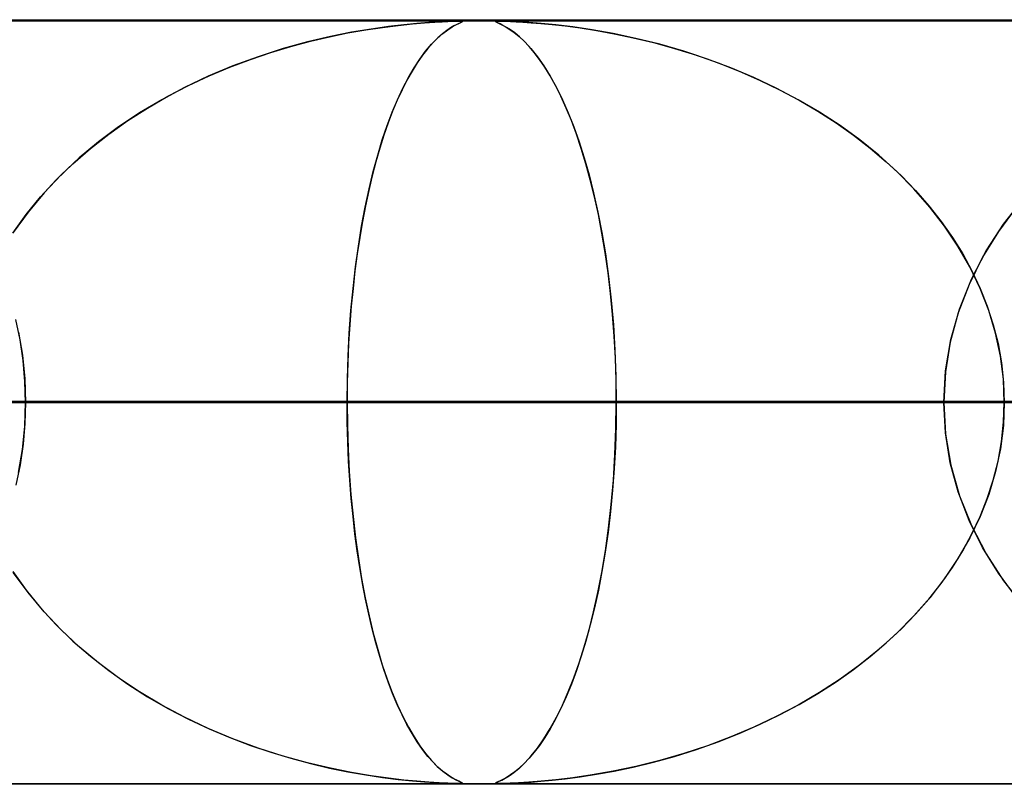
# Model space of a CAD drawing. Header units: millimetres. Extents: x -625 to 625, y -732 to 732.
# Tile 19 of 48: x -96 to -83, y 721 to 732. Entities that reach past the tile are written whole.
import ezdxf

# ---------------------------------------------------------------- set-up
doc = ezdxf.new("R2010")
doc.units = ezdxf.units.MM
doc.layers.add('HIDDEN', color=7, linetype='Continuous')
doc.layers.add('THICK', color=7, linetype='Continuous')

msp = doc.modelspace()

# ---------------------------------------------------------------- linework, layer by layer
at = {"layer": 'HIDDEN'}
for p, q in [((0, 731.49), (-501.5, 731.49)), ((0, 731.49), (-255.284, 731.49)), ((0, 731.49), (-255.284, 731.49)), ((0, 731.48), (-244.666, 731.48)), ((-90.82, 731.468), (-90.722, 731.473)), ((-90.648, 731.477), (-90.76, 731.471)), ((-90.722, 731.473), (-90.648, 731.477)), ((-90.648, 731.477), (-90.592, 731.479)), ((-90.568, 731.479), (-90.648, 731.477)), ((-90.592, 731.479), (-90.547, 731.48)), ((-90.513, 731.48), (-90.568, 731.479)), ((-90.547, 731.48), (-90.512, 731.48)), ((-90.478, 731.479), (-90.513, 731.48)), ((-90.512, 731.48), (-90.487, 731.48)), ((-90.487, 731.48), (-90.47, 731.479)), ((-90.461, 731.477), (-90.478, 731.479)), ((-90.47, 731.479), (-90.461, 731.477)), ((-90.46, 731.473), (-90.467, 731.468)), ((-90.462, 731.471), (-90.461, 731.477)), ((-90.461, 731.477), (-90.46, 731.473)), ((-90.02, 731.473), (-90.019, 731.477)), ((-90.013, 731.468), (-90.02, 731.473)), ((-90.003, 731.479), (-90.019, 731.477)), ((-90.019, 731.477), (-90.01, 731.479)), ((-90.019, 731.477), (-90.018, 731.471)), ((-90.01, 731.479), (-89.993, 731.48)), ((-89.968, 731.48), (-90.003, 731.479)), ((-89.993, 731.48), (-89.968, 731.48)), ((-89.911, 731.479), (-89.968, 731.48)), ((-89.968, 731.48), (-89.934, 731.48)), ((-89.934, 731.48), (-89.888, 731.479)), ((-89.83, 731.477), (-89.911, 731.479)), ((-89.888, 731.479), (-89.829, 731.477)), ((-89.722, 731.471), (-89.83, 731.477)), ((-89.829, 731.477), (-89.755, 731.473)), ((-89.755, 731.473), (-89.665, 731.468)), ((-91.957, 731.326), (-91.723, 731.367)), ((-91.653, 731.378), (-91.909, 731.335)), ((-91.723, 731.367), (-91.502, 731.4)), ((-91.424, 731.411), (-91.653, 731.378)), ((-91.502, 731.4), (-91.298, 731.426)), ((-91.223, 731.434), (-91.424, 731.411)), ((-91.298, 731.426), (-91.113, 731.445)), ((-91.052, 731.451), (-91.223, 731.434)), ((-91.113, 731.445), (-90.952, 731.459)), ((-90.898, 731.463), (-91.052, 731.451)), ((-90.952, 731.459), (-90.82, 731.468)), ((-90.76, 731.471), (-90.898, 731.463)), ((-90.661, 731.359), (-90.717, 731.317)), ((-90.714, 731.319), (-90.648, 731.368)), ((-90.612, 731.392), (-90.661, 731.359)), ((-90.648, 731.368), (-90.591, 731.405)), ((-90.568, 731.418), (-90.612, 731.392)), ((-90.591, 731.405), (-90.542, 731.432)), ((-90.532, 731.437), (-90.568, 731.418)), ((-90.542, 731.432), (-90.503, 731.451)), ((-90.503, 731.451), (-90.532, 731.437)), ((-90.503, 731.451), (-90.476, 731.463)), ((-90.481, 731.461), (-90.503, 731.451)), ((-90.467, 731.468), (-90.481, 731.461)), ((-90.476, 731.463), (-90.462, 731.471)), ((-90.018, 731.471), (-90.002, 731.463)), ((-89.994, 731.459), (-90.013, 731.468)), ((-90.002, 731.463), (-89.976, 731.451)), ((-89.964, 731.445), (-89.994, 731.459)), ((-89.976, 731.451), (-89.942, 731.434)), ((-89.926, 731.426), (-89.964, 731.445)), ((-89.942, 731.434), (-89.898, 731.411)), ((-89.88, 731.4), (-89.926, 731.426)), ((-89.898, 731.411), (-89.844, 731.378)), ((-89.828, 731.367), (-89.88, 731.4)), ((-89.844, 731.378), (-89.783, 731.335)), ((-89.771, 731.326), (-89.828, 731.367)), ((-89.587, 731.463), (-89.722, 731.471)), ((-89.665, 731.468), (-89.558, 731.461)), ((-89.426, 731.451), (-89.587, 731.463)), ((-89.558, 731.461), (-89.431, 731.451)), ((-89.431, 731.451), (-89.282, 731.437)), ((-89.234, 731.432), (-89.426, 731.451)), ((-89.282, 731.437), (-89.111, 731.418)), ((-89.01, 731.405), (-89.234, 731.432)), ((-89.111, 731.418), (-88.917, 731.392)), ((-88.758, 731.368), (-89.01, 731.405)), ((-88.917, 731.392), (-88.702, 731.359)), ((-88.481, 731.319), (-88.758, 731.368)), ((-88.702, 731.359), (-88.47, 731.317)), ((-92.706, 731.149), (-92.449, 731.218)), ((-92.187, 731.279), (-92.486, 731.209)), ((-92.449, 731.218), (-92.199, 731.277)), ((-92.199, 731.277), (-91.957, 731.326)), ((-91.909, 731.335), (-92.187, 731.279)), ((-90.862, 731.178), (-90.786, 731.256)), ((-90.777, 731.264), (-90.841, 731.201)), ((-90.786, 731.256), (-90.714, 731.319)), ((-90.717, 731.317), (-90.777, 731.264)), ((-89.783, 731.335), (-89.714, 731.279)), ((-89.711, 731.277), (-89.771, 731.326)), ((-89.714, 731.279), (-89.639, 731.209)), ((-89.649, 731.218), (-89.711, 731.277)), ((-89.584, 731.149), (-89.649, 731.218)), ((-88.184, 731.256), (-88.481, 731.319)), ((-88.47, 731.317), (-88.22, 731.264)), ((-88.22, 731.264), (-87.955, 731.201)), ((-87.871, 731.178), (-88.184, 731.256)), ((-92.803, 731.121), (-93.134, 731.016)), ((-92.968, 731.07), (-92.706, 731.149)), ((-92.486, 731.209), (-92.803, 731.121)), ((-91.015, 730.985), (-90.939, 731.088)), ((-90.909, 731.124), (-90.979, 731.035)), ((-90.939, 731.088), (-90.862, 731.178)), ((-90.841, 731.201), (-90.909, 731.124)), ((-89.639, 731.209), (-89.559, 731.121)), ((-89.517, 731.07), (-89.584, 731.149)), ((-89.559, 731.121), (-89.474, 731.016)), ((-87.955, 731.201), (-87.678, 731.124)), ((-87.557, 731.088), (-87.871, 731.178)), ((-87.678, 731.124), (-87.392, 731.035)), ((-87.246, 730.985), (-87.557, 731.088)), ((-93.503, 730.879), (-93.234, 730.98)), ((-93.134, 731.016), (-93.464, 730.894)), ((-93.234, 730.98), (-92.968, 731.07)), ((-91.09, 730.87), (-91.015, 730.985)), ((-90.979, 731.035), (-91.049, 730.936)), ((-89.449, 730.98), (-89.517, 731.07)), ((-89.474, 731.016), (-89.389, 730.894)), ((-89.379, 730.879), (-89.449, 730.98)), ((-87.392, 731.035), (-87.109, 730.936)), ((-86.94, 730.87), (-87.246, 730.985)), ((-93.464, 730.894), (-93.785, 730.76)), ((-93.774, 730.765), (-93.503, 730.879)), ((-91.164, 730.743), (-91.09, 730.87)), ((-91.049, 730.936), (-91.117, 730.827)), ((-89.389, 730.894), (-89.306, 730.76)), ((-89.309, 730.765), (-89.379, 730.879)), ((-87.109, 730.936), (-86.833, 730.827)), ((-86.64, 730.743), (-86.94, 730.87)), ((-93.785, 730.76), (-94.096, 730.612)), ((-94.045, 730.638), (-93.774, 730.765)), ((-91.183, 730.709), (-91.247, 730.582)), ((-91.237, 730.604), (-91.164, 730.743)), ((-91.117, 730.827), (-91.183, 730.709)), ((-89.238, 730.638), (-89.309, 730.765)), ((-89.306, 730.76), (-89.225, 730.612)), ((-86.833, 730.827), (-86.564, 730.709)), ((-86.346, 730.604), (-86.64, 730.743)), ((-86.564, 730.709), (-86.302, 730.582)), ((-94.096, 730.612), (-94.396, 730.453)), ((-94.315, 730.497), (-94.045, 730.638)), ((-91.247, 730.582), (-91.31, 730.447)), ((-91.307, 730.453), (-91.237, 730.604)), ((-89.167, 730.497), (-89.238, 730.638)), ((-89.225, 730.612), (-89.146, 730.453)), ((-86.059, 730.453), (-86.346, 730.604)), ((-86.302, 730.582), (-86.048, 730.447)), ((-94.396, 730.453), (-94.685, 730.28)), ((-94.581, 730.344), (-94.315, 730.497)), ((-91.376, 730.29), (-91.307, 730.453)), ((-91.31, 730.447), (-91.371, 730.302)), ((-89.098, 730.344), (-89.167, 730.497)), ((-89.146, 730.453), (-89.071, 730.28)), ((-85.781, 730.29), (-86.059, 730.453)), ((-86.048, 730.447), (-85.801, 730.302)), ((-94.84, 730.179), (-94.581, 730.344)), ((-89.03, 730.179), (-89.098, 730.344)), ((-94.685, 730.28), (-94.961, 730.096)), ((-91.442, 730.114), (-91.376, 730.29)), ((-91.371, 730.302), (-91.429, 730.149)), ((-89.071, 730.28), (-88.998, 730.096)), ((-85.801, 730.302), (-85.563, 730.149)), ((-85.511, 730.114), (-85.781, 730.29)), ((-94.961, 730.096), (-95.224, 729.899)), ((-95.09, 730.002), (-94.84, 730.179)), ((-91.506, 729.926), (-91.442, 730.114)), ((-91.429, 730.149), (-91.485, 729.987)), ((-88.964, 730.002), (-89.03, 730.179)), ((-88.998, 730.096), (-88.928, 729.899)), ((-85.563, 730.149), (-85.334, 729.987)), ((-85.252, 729.926), (-85.511, 730.114)), ((-95.33, 729.814), (-95.09, 730.002)), ((-91.567, 729.725), (-91.506, 729.926)), ((-91.485, 729.987), (-91.539, 729.818)), ((-88.9, 729.814), (-88.964, 730.002)), ((-85.334, 729.987), (-85.115, 729.818)), ((-85.003, 729.725), (-85.252, 729.926)), ((-95.56, 729.614), (-95.33, 729.814)), ((-95.224, 729.899), (-95.475, 729.691)), ((-91.539, 729.818), (-91.59, 729.64)), ((-88.928, 729.899), (-88.862, 729.691)), ((-88.839, 729.614), (-88.9, 729.814)), ((-85.115, 729.818), (-84.906, 729.64)), ((-95.475, 729.691), (-95.712, 729.469)), ((-91.625, 729.511), (-91.567, 729.725)), ((-88.862, 729.691), (-88.799, 729.469)), ((-84.766, 729.511), (-85.003, 729.725)), ((-95.777, 729.403), (-95.56, 729.614)), ((-91.59, 729.64), (-91.639, 729.455)), ((-88.782, 729.403), (-88.839, 729.614)), ((-84.906, 729.64), (-84.708, 729.455)), ((-95.712, 729.469), (-95.937, 729.232)), ((-91.639, 729.455), (-91.684, 729.263)), ((-91.679, 729.285), (-91.625, 729.511)), ((-88.799, 729.469), (-88.739, 729.232)), ((-84.543, 729.285), (-84.766, 729.511)), ((-84.708, 729.455), (-84.522, 729.263)), ((-95.982, 729.181), (-95.777, 729.403)), ((-91.73, 729.047), (-91.679, 729.285)), ((-88.727, 729.181), (-88.782, 729.403)), ((-84.334, 729.047), (-84.543, 729.285)), ((-96.172, 728.948), (-95.982, 729.181)), ((-95.937, 729.232), (-96.146, 728.981)), ((-91.684, 729.263), (-91.727, 729.065)), ((-88.739, 729.232), (-88.683, 728.981)), ((-88.676, 728.948), (-88.727, 729.181)), ((-84.522, 729.263), (-84.348, 729.065)), ((-83.368, 728.825), (-83.108, 729.156)), ((-91.777, 728.796), (-91.73, 729.047)), ((-91.727, 729.065), (-91.766, 728.86)), ((-84.348, 729.065), (-84.187, 728.86)), ((-84.141, 728.796), (-84.334, 729.047)), ((-83.204, 729.04), (-83.437, 728.725)), ((-96.347, 728.704), (-96.172, 728.948)), ((-96.146, 728.981), (-96.34, 728.715)), ((-88.683, 728.981), (-88.632, 728.715)), ((-88.63, 728.704), (-88.676, 728.948)), ((-91.82, 728.535), (-91.777, 728.796)), ((-91.766, 728.86), (-91.802, 728.65)), ((-84.187, 728.86), (-84.039, 728.65)), ((-83.967, 728.535), (-84.141, 728.796)), ((-83.596, 728.473), (-83.368, 728.825)), ((-91.802, 728.65), (-91.835, 728.433)), ((-88.632, 728.715), (-88.585, 728.434)), ((-88.588, 728.451), (-88.63, 728.704)), ((-84.039, 728.65), (-83.904, 728.433)), ((-83.437, 728.725), (-83.644, 728.39)), ((-91.857, 728.264), (-91.82, 728.535)), ((-83.811, 728.264), (-83.967, 728.535)), ((-91.835, 728.433), (-91.864, 728.211)), ((-88.55, 728.188), (-88.588, 728.451)), ((-88.585, 728.434), (-88.544, 728.138)), ((-83.904, 728.433), (-83.783, 728.211)), ((-83.644, 728.39), (-83.82, 728.035)), ((-83.791, 728.101), (-83.596, 728.473)), ((-91.89, 727.983), (-91.857, 728.264)), ((-83.676, 727.983), (-83.811, 728.264)), ((-91.864, 728.211), (-91.89, 727.983)), ((-88.518, 727.917), (-88.55, 728.188)), ((-88.544, 728.138), (-88.508, 727.829)), ((-83.783, 728.211), (-83.675, 727.983)), ((-83.82, 728.035), (-83.963, 727.663)), ((-83.947, 727.712), (-83.791, 728.101)), ((-91.918, 727.694), (-91.89, 727.983)), ((-91.89, 727.983), (-91.913, 727.748)), ((-88.491, 727.639), (-88.518, 727.917)), ((-83.563, 727.694), (-83.676, 727.983)), ((-83.675, 727.983), (-83.582, 727.748)), ((-91.913, 727.748), (-91.932, 727.507)), ((-88.508, 727.829), (-88.48, 727.507)), ((-83.582, 727.748), (-83.504, 727.507)), ((-91.939, 727.397), (-91.918, 727.694)), ((-88.469, 727.356), (-88.491, 727.639)), ((-83.963, 727.663), (-84.067, 727.28)), ((-84.06, 727.312), (-83.947, 727.712)), ((-83.475, 727.397), (-83.563, 727.694)), ((-96.251, 727.307), (-96.306, 727.574)), ((-91.932, 727.507), (-91.947, 727.26)), ((-88.48, 727.507), (-88.459, 727.173)), ((-83.504, 727.507), (-83.442, 727.26)), ((-96.27, 727.41), (-96.221, 727.109)), ((-91.955, 727.096), (-91.939, 727.397)), ((-88.454, 727.07), (-88.469, 727.356)), ((-83.411, 727.096), (-83.475, 727.397)), ((-96.212, 727.038), (-96.251, 727.307)), ((-91.947, 727.26), (-91.958, 727.006)), ((-84.067, 727.28), (-84.131, 726.888)), ((-84.129, 726.904), (-84.06, 727.312)), ((-83.442, 727.26), (-83.397, 727.006)), ((-96.221, 727.109), (-96.19, 726.802)), ((-91.964, 726.793), (-91.955, 727.096)), ((-88.459, 727.173), (-88.446, 726.833)), ((-83.372, 726.793), (-83.411, 727.096)), ((-96.188, 726.765), (-96.212, 727.038)), ((-91.958, 727.006), (-91.965, 726.749)), ((-88.445, 726.781), (-88.454, 727.07)), ((-83.397, 727.006), (-83.369, 726.749)), ((-88.446, 726.833), (-88.442, 726.49)), ((-84.152, 726.49), (-84.129, 726.904)), ((-84.131, 726.888), (-84.152, 726.49)), ((-96.19, 726.802), (-96.18, 726.49)), ((-96.18, 726.49), (-96.188, 726.765)), ((-91.967, 726.49), (-91.964, 726.793)), ((-91.965, 726.749), (-91.967, 726.49)), ((-88.442, 726.49), (-88.445, 726.781)), ((-83.36, 726.49), (-83.372, 726.793)), ((-83.369, 726.749), (-83.36, 726.49)), ((0, 726.49), (-243.161, 726.49)), ((-243.161, 726.49), (0, 726.49)), ((-238.081, 726.49), (0, 726.49)), ((0, 726.49), (-238.081, 726.49)), ((0, 726.49), (-230.269, 726.49)), ((-230.269, 726.49), (0, 726.49)), ((-225.189, 726.49), (0, 726.49)), ((0, 726.49), (-225.189, 726.49)), ((0, 726.49), (-217.377, 726.49)), ((-217.377, 726.49), (0, 726.49)), ((-212.296, 726.49), (0, 726.49)), ((0, 726.49), (-212.296, 726.49)), ((0, 726.49), (-204.484, 726.49)), ((-204.484, 726.49), (0, 726.49)), ((-199.404, 726.49), (0, 726.49)), ((0, 726.49), (-199.404, 726.49)), ((0, 726.49), (-191.592, 726.49)), ((-191.592, 726.49), (0, 726.49)), ((-186.511, 726.49), (0, 726.49)), ((0, 726.49), (-186.511, 726.49)), ((0, 726.49), (-178.699, 726.49)), ((-178.699, 726.49), (0, 726.49)), ((-173.619, 726.49), (0, 726.49)), ((0, 726.49), (-173.619, 726.49)), ((-172.212, 726.49), (-91.967, 726.49)), ((-91.967, 726.49), (-172.212, 726.49)), ((0, 726.49), (-165.807, 726.49)), ((-165.807, 726.49), (0, 726.49)), ((-160.726, 726.49), (0, 726.49)), ((0, 726.49), (-160.726, 726.49)), ((-84.152, 726.49), (-156.86, 726.49)), ((-156.86, 726.49), (-84.152, 726.49)), ((0, 726.49), (-152.913, 726.49)), ((-152.913, 726.49), (0, 726.49)), ((-147.833, 726.49), (0, 726.49)), ((0, 726.49), (-147.833, 726.49)), ((-146.875, 726.49), (-79.069, 726.49)), ((-79.069, 726.49), (-146.875, 726.49)), ((0, 726.49), (-140.02, 726.49)), ((-140.02, 726.49), (0, 726.49)), ((-134.939, 726.49), (0, 726.49)), ((0, 726.49), (-134.939, 726.49)), ((-71.253, 726.49), (-131.52, 726.49)), ((-131.52, 726.49), (-71.253, 726.49)), ((0, 726.49), (-127.127, 726.49)), ((-127.127, 726.49), (0, 726.49)), ((-122.045, 726.49), (0, 726.49)), ((0, 726.49), (-122.045, 726.49)), ((-121.532, 726.49), (-66.169, 726.49)), ((-66.169, 726.49), (-121.532, 726.49)), ((0, 726.49), (-114.232, 726.49)), ((-114.232, 726.49), (0, 726.49)), ((-109.151, 726.49), (0, 726.49)), ((0, 726.49), (-109.151, 726.49)), ((-58.35, 726.49), (-106.172, 726.49)), ((-106.172, 726.49), (-58.35, 726.49)), ((0, 726.49), (-101.338, 726.49)), ((-101.338, 726.49), (0, 726.49)), ((-96.256, 726.49), (0, 726.49)), ((0, 726.49), (-96.256, 726.49)), ((-96.256, 726.49), (-88.442, 726.49)), ((-88.442, 726.49), (-96.256, 726.49)), ((-96.19, 726.178), (-96.18, 726.49)), ((-96.18, 726.49), (-96.188, 726.215)), ((-96.18, 726.49), (-53.263, 726.49)), ((-53.263, 726.49), (-96.18, 726.49)), ((-80.81, 726.49), (-96.18, 726.49)), ((-96.18, 726.49), (-80.81, 726.49)), ((-91.967, 726.49), (-91.964, 726.187)), ((-91.965, 726.231), (-91.967, 726.49)), ((-84.152, 726.49), (-91.967, 726.49)), ((-91.967, 726.49), (-84.152, 726.49)), ((-88.446, 726.147), (-88.442, 726.49)), ((-88.442, 726.49), (-88.445, 726.199)), ((0, 726.49), (-88.442, 726.49)), ((-88.442, 726.49), (0, 726.49)), ((-84.131, 726.092), (-84.152, 726.49)), ((-84.152, 726.49), (-84.129, 726.076)), ((-83.36, 726.49), (-83.372, 726.187)), ((-83.369, 726.231), (-83.36, 726.49)), ((-96.188, 726.215), (-96.212, 725.943)), ((-91.958, 725.974), (-91.965, 726.231)), ((-91.964, 726.187), (-91.955, 725.884)), ((-88.445, 726.199), (-88.454, 725.91)), ((-83.372, 726.187), (-83.411, 725.884)), ((-83.397, 725.974), (-83.369, 726.231)), ((-96.221, 725.871), (-96.19, 726.178)), ((-88.459, 725.807), (-88.446, 726.147)), ((-84.067, 725.7), (-84.131, 726.092)), ((-84.129, 726.076), (-84.06, 725.668)), ((-96.212, 725.943), (-96.251, 725.673)), ((-91.947, 725.72), (-91.958, 725.974)), ((-83.442, 725.72), (-83.397, 725.974)), ((-96.27, 725.57), (-96.221, 725.871)), ((-91.955, 725.884), (-91.939, 725.583)), ((-88.48, 725.473), (-88.459, 725.807)), ((-88.454, 725.91), (-88.469, 725.624)), ((-83.411, 725.884), (-83.475, 725.583)), ((-96.251, 725.673), (-96.306, 725.406)), ((-91.932, 725.473), (-91.947, 725.72)), ((-83.963, 725.317), (-84.067, 725.7)), ((-83.504, 725.473), (-83.442, 725.72)), ((-91.939, 725.583), (-91.918, 725.286)), ((-88.469, 725.624), (-88.491, 725.341)), ((-84.06, 725.668), (-83.947, 725.268)), ((-83.475, 725.583), (-83.563, 725.286)), ((-91.913, 725.232), (-91.932, 725.473)), ((-88.508, 725.151), (-88.48, 725.473)), ((-83.582, 725.232), (-83.504, 725.473)), ((-91.918, 725.286), (-91.89, 724.997)), ((-88.491, 725.341), (-88.518, 725.063)), ((-83.82, 724.945), (-83.963, 725.317)), ((-83.563, 725.286), (-83.676, 724.997)), ((-91.89, 724.997), (-91.913, 725.232)), ((-83.947, 725.268), (-83.791, 724.879)), ((-83.675, 724.997), (-83.582, 725.232)), ((-88.518, 725.063), (-88.55, 724.792)), ((-88.544, 724.842), (-88.508, 725.151)), ((-91.89, 724.997), (-91.857, 724.716)), ((-91.864, 724.769), (-91.89, 724.997)), ((-83.644, 724.59), (-83.82, 724.945)), ((-83.676, 724.997), (-83.811, 724.716)), ((-83.783, 724.769), (-83.675, 724.997)), ((-91.835, 724.547), (-91.864, 724.769)), ((-88.55, 724.792), (-88.588, 724.53)), ((-88.585, 724.546), (-88.544, 724.842)), ((-83.904, 724.547), (-83.783, 724.769)), ((-83.791, 724.879), (-83.596, 724.507)), ((-91.857, 724.716), (-91.82, 724.445)), ((-83.811, 724.716), (-83.967, 724.445)), ((-91.802, 724.33), (-91.835, 724.547)), ((-88.632, 724.265), (-88.585, 724.546)), ((-88.588, 724.53), (-88.63, 724.276)), ((-84.039, 724.33), (-83.904, 724.547)), ((-83.437, 724.255), (-83.644, 724.59)), ((-91.82, 724.445), (-91.777, 724.184)), ((-83.967, 724.445), (-84.141, 724.184)), ((-83.596, 724.507), (-83.368, 724.155)), ((-96.347, 724.276), (-96.172, 724.032)), ((-96.146, 723.999), (-96.34, 724.265)), ((-91.766, 724.12), (-91.802, 724.33)), ((-88.683, 723.999), (-88.632, 724.265)), ((-88.63, 724.276), (-88.676, 724.032)), ((-84.187, 724.12), (-84.039, 724.33)), ((-83.204, 723.94), (-83.437, 724.255)), ((-91.777, 724.184), (-91.73, 723.933)), ((-84.141, 724.184), (-84.334, 723.933)), ((-83.368, 724.155), (-83.108, 723.824)), ((-96.172, 724.032), (-95.982, 723.799)), ((-95.937, 723.748), (-96.146, 723.999)), ((-91.727, 723.915), (-91.766, 724.12)), ((-88.739, 723.748), (-88.683, 723.999)), ((-88.676, 724.032), (-88.727, 723.799)), ((-84.348, 723.915), (-84.187, 724.12)), ((-91.73, 723.933), (-91.679, 723.695)), ((-91.684, 723.717), (-91.727, 723.915)), ((-84.334, 723.933), (-84.543, 723.695)), ((-84.522, 723.717), (-84.348, 723.915)), ((-95.982, 723.799), (-95.777, 723.577)), ((-95.712, 723.511), (-95.937, 723.748)), ((-88.799, 723.511), (-88.739, 723.748)), ((-88.727, 723.799), (-88.782, 723.577)), ((-91.639, 723.525), (-91.684, 723.717)), ((-91.679, 723.695), (-91.625, 723.469)), ((-84.543, 723.695), (-84.766, 723.469)), ((-84.708, 723.525), (-84.522, 723.717)), ((-95.777, 723.577), (-95.56, 723.366)), ((-95.475, 723.289), (-95.712, 723.511)), ((-91.59, 723.34), (-91.639, 723.525)), ((-88.862, 723.289), (-88.799, 723.511)), ((-88.782, 723.577), (-88.839, 723.366)), ((-84.906, 723.34), (-84.708, 723.525)), ((-95.56, 723.366), (-95.33, 723.166)), ((-91.625, 723.469), (-91.567, 723.255)), ((-88.839, 723.366), (-88.9, 723.166)), ((-84.766, 723.469), (-85.003, 723.255)), ((-95.224, 723.081), (-95.475, 723.289)), ((-91.539, 723.162), (-91.59, 723.34)), ((-91.567, 723.255), (-91.506, 723.054)), ((-88.928, 723.081), (-88.862, 723.289)), ((-85.003, 723.255), (-85.252, 723.054)), ((-85.115, 723.162), (-84.906, 723.34)), ((-95.33, 723.166), (-95.09, 722.978)), ((-91.485, 722.993), (-91.539, 723.162)), ((-88.9, 723.166), (-88.964, 722.978)), ((-85.334, 722.993), (-85.115, 723.162)), ((-94.961, 722.884), (-95.224, 723.081)), ((-95.09, 722.978), (-94.84, 722.801)), ((-91.506, 723.054), (-91.442, 722.866)), ((-91.429, 722.831), (-91.485, 722.993)), ((-88.964, 722.978), (-89.03, 722.801)), ((-88.998, 722.884), (-88.928, 723.081)), ((-85.563, 722.831), (-85.334, 722.993)), ((-85.252, 723.054), (-85.511, 722.866)), ((-94.685, 722.7), (-94.961, 722.884)), ((-91.442, 722.866), (-91.376, 722.69)), ((-89.071, 722.7), (-88.998, 722.884)), ((-85.511, 722.866), (-85.781, 722.69)), ((-94.84, 722.801), (-94.581, 722.636)), ((-91.371, 722.678), (-91.429, 722.831)), ((-89.03, 722.801), (-89.098, 722.636)), ((-85.801, 722.678), (-85.563, 722.831)), ((-94.396, 722.527), (-94.685, 722.7)), ((-94.581, 722.636), (-94.315, 722.483)), ((-91.376, 722.69), (-91.307, 722.527)), ((-91.31, 722.533), (-91.371, 722.678)), ((-89.098, 722.636), (-89.167, 722.483)), ((-89.146, 722.527), (-89.071, 722.7)), ((-85.781, 722.69), (-86.059, 722.527)), ((-86.048, 722.533), (-85.801, 722.678)), ((-94.096, 722.368), (-94.396, 722.527)), ((-94.315, 722.483), (-94.045, 722.342)), ((-91.247, 722.398), (-91.31, 722.533)), ((-91.307, 722.527), (-91.237, 722.376)), ((-89.167, 722.483), (-89.238, 722.342)), ((-89.225, 722.368), (-89.146, 722.527)), ((-86.059, 722.527), (-86.346, 722.376)), ((-86.302, 722.398), (-86.048, 722.533)), ((-93.785, 722.22), (-94.096, 722.368)), ((-94.045, 722.342), (-93.774, 722.215)), ((-91.183, 722.271), (-91.247, 722.398)), ((-91.237, 722.376), (-91.164, 722.237)), ((-89.238, 722.342), (-89.309, 722.215)), ((-89.306, 722.22), (-89.225, 722.368)), ((-86.346, 722.376), (-86.64, 722.237)), ((-86.564, 722.271), (-86.302, 722.398)), ((-93.464, 722.086), (-93.785, 722.22)), ((-93.774, 722.215), (-93.503, 722.101)), ((-91.117, 722.153), (-91.183, 722.271)), ((-91.164, 722.237), (-91.09, 722.11)), ((-89.389, 722.086), (-89.306, 722.22)), ((-89.309, 722.215), (-89.379, 722.101)), ((-86.64, 722.237), (-86.94, 722.11)), ((-86.833, 722.153), (-86.564, 722.271)), ((-93.503, 722.101), (-93.234, 722)), ((-93.134, 721.964), (-93.464, 722.086)), ((-91.049, 722.044), (-91.117, 722.153)), ((-91.09, 722.11), (-91.015, 721.995)), ((-89.474, 721.964), (-89.389, 722.086)), ((-89.379, 722.101), (-89.449, 722)), ((-86.94, 722.11), (-87.246, 721.995)), ((-87.109, 722.044), (-86.833, 722.153)), ((-93.234, 722), (-92.968, 721.91)), ((-92.803, 721.859), (-93.134, 721.964)), ((-90.979, 721.945), (-91.049, 722.044)), ((-91.015, 721.995), (-90.939, 721.892)), ((-90.909, 721.856), (-90.979, 721.945)), ((-89.559, 721.859), (-89.474, 721.964)), ((-89.449, 722), (-89.517, 721.91)), ((-87.678, 721.856), (-87.392, 721.945)), ((-87.246, 721.995), (-87.557, 721.892)), ((-87.392, 721.945), (-87.109, 722.044)), ((-92.968, 721.91), (-92.706, 721.831)), ((-92.486, 721.771), (-92.803, 721.859)), ((-92.706, 721.831), (-92.449, 721.762)), ((-90.939, 721.892), (-90.862, 721.802)), ((-90.841, 721.779), (-90.909, 721.856)), ((-90.862, 721.802), (-90.786, 721.724)), ((-89.584, 721.831), (-89.649, 721.762)), ((-89.639, 721.771), (-89.559, 721.859)), ((-89.517, 721.91), (-89.584, 721.831)), ((-87.871, 721.802), (-88.184, 721.724)), ((-87.955, 721.779), (-87.678, 721.856)), ((-87.557, 721.892), (-87.871, 721.802)), ((-92.187, 721.701), (-92.486, 721.771)), ((-92.449, 721.762), (-92.199, 721.703)), ((-92.199, 721.703), (-91.957, 721.654)), ((-91.909, 721.645), (-92.187, 721.701)), ((-90.777, 721.716), (-90.841, 721.779)), ((-90.786, 721.724), (-90.714, 721.661)), ((-90.717, 721.663), (-90.777, 721.716)), ((-89.783, 721.645), (-89.714, 721.701)), ((-89.711, 721.703), (-89.771, 721.654)), ((-89.714, 721.701), (-89.639, 721.771)), ((-89.649, 721.762), (-89.711, 721.703)), ((-88.184, 721.724), (-88.481, 721.661)), ((-88.47, 721.663), (-88.22, 721.716)), ((-88.22, 721.716), (-87.955, 721.779)), ((-91.957, 721.654), (-91.723, 721.613)), ((-91.653, 721.602), (-91.909, 721.645)), ((-91.723, 721.613), (-91.502, 721.58)), ((-91.424, 721.569), (-91.653, 721.602)), ((-91.502, 721.58), (-91.298, 721.554)), ((-91.223, 721.546), (-91.424, 721.569)), ((-91.298, 721.554), (-91.113, 721.535)), ((-91.052, 721.529), (-91.223, 721.546)), ((-90.661, 721.621), (-90.717, 721.663)), ((-90.714, 721.661), (-90.648, 721.612)), ((-90.612, 721.588), (-90.661, 721.621)), ((-90.648, 721.612), (-90.591, 721.575)), ((-90.568, 721.562), (-90.612, 721.588)), ((-90.591, 721.575), (-90.542, 721.548)), ((-90.532, 721.543), (-90.568, 721.562)), ((-90.542, 721.548), (-90.503, 721.529)), ((-89.976, 721.529), (-89.942, 721.546)), ((-89.926, 721.554), (-89.964, 721.535)), ((-89.942, 721.546), (-89.898, 721.569)), ((-89.88, 721.58), (-89.926, 721.554)), ((-89.898, 721.569), (-89.844, 721.602)), ((-89.828, 721.613), (-89.88, 721.58)), ((-89.844, 721.602), (-89.783, 721.645)), ((-89.771, 721.654), (-89.828, 721.613)), ((-89.234, 721.548), (-89.426, 721.529)), ((-89.282, 721.543), (-89.111, 721.562)), ((-89.01, 721.575), (-89.234, 721.548)), ((-89.111, 721.562), (-88.917, 721.588)), ((-88.758, 721.612), (-89.01, 721.575)), ((-88.917, 721.588), (-88.702, 721.621)), ((-88.481, 721.661), (-88.758, 721.612)), ((-88.702, 721.621), (-88.47, 721.663)), ((0, 721.49), (-501.5, 721.49)), ((0, 721.49), (-255.284, 721.49)), ((0, 721.49), (-255.284, 721.49)), ((-244.666, 721.5), (0, 721.5)), ((-177.275, 721.5), (-90.512, 721.5)), ((-151.95, 721.5), (-77.621, 721.5)), ((-126.625, 721.5), (-64.729, 721.5)), ((-101.3, 721.5), (-51.838, 721.5)), ((-91.113, 721.535), (-90.952, 721.521)), ((-90.898, 721.517), (-91.052, 721.529)), ((-90.952, 721.521), (-90.82, 721.512)), ((-90.76, 721.509), (-90.898, 721.517)), ((-90.82, 721.512), (-90.722, 721.507)), ((-90.648, 721.503), (-90.76, 721.509)), ((-90.722, 721.507), (-90.648, 721.503)), ((-90.568, 721.501), (-90.648, 721.503)), ((-90.648, 721.503), (-90.592, 721.501)), ((-90.592, 721.501), (-90.547, 721.5)), ((-90.513, 721.5), (-90.568, 721.501)), ((-90.547, 721.5), (-90.512, 721.5)), ((-90.503, 721.529), (-90.532, 721.543)), ((-90.478, 721.501), (-90.513, 721.5)), ((-90.512, 721.5), (-90.487, 721.5)), ((-90.503, 721.529), (-90.476, 721.517)), ((-90.481, 721.519), (-90.503, 721.529)), ((-90.487, 721.5), (-90.47, 721.501)), ((-90.467, 721.512), (-90.481, 721.519)), ((-90.461, 721.503), (-90.478, 721.501)), ((-90.476, 721.517), (-90.462, 721.509)), ((-90.47, 721.501), (-90.461, 721.503)), ((-90.46, 721.507), (-90.467, 721.512)), ((-90.462, 721.509), (-90.461, 721.503)), ((-90.461, 721.503), (-90.46, 721.507)), ((-90.013, 721.512), (-90.02, 721.507)), ((-90.02, 721.507), (-90.019, 721.503)), ((-90.019, 721.503), (-90.018, 721.509)), ((-90.019, 721.503), (-90.01, 721.501)), ((-90.003, 721.501), (-90.019, 721.503)), ((-90.018, 721.509), (-90.002, 721.517)), ((-89.994, 721.521), (-90.013, 721.512)), ((-90.01, 721.501), (-89.993, 721.5)), ((-89.968, 721.5), (-90.003, 721.501)), ((-90.002, 721.517), (-89.976, 721.529)), ((-89.964, 721.535), (-89.994, 721.521)), ((-89.993, 721.5), (-89.968, 721.5)), ((-89.911, 721.501), (-89.968, 721.5)), ((-89.968, 721.5), (-89.934, 721.5)), ((-89.934, 721.5), (-89.888, 721.501)), ((-89.83, 721.503), (-89.911, 721.501)), ((-89.888, 721.501), (-89.829, 721.503)), ((-89.722, 721.509), (-89.83, 721.503)), ((-89.829, 721.503), (-89.755, 721.507)), ((-89.755, 721.507), (-89.665, 721.512)), ((-89.587, 721.517), (-89.722, 721.509)), ((-89.665, 721.512), (-89.558, 721.519)), ((-89.426, 721.529), (-89.587, 721.517)), ((-89.558, 721.519), (-89.431, 721.529)), ((-89.431, 721.529), (-89.282, 721.543))]:
    msp.add_line(p, q, dxfattribs=at)
at = {"layer": 'THICK'}
for p, q in [((-556.5, 731.5), (0, 731.5)), ((0, 726.5), (-556.5, 726.5))]:
    msp.add_line(p, q, dxfattribs=at)

doc.saveas('drawing.dxf')
